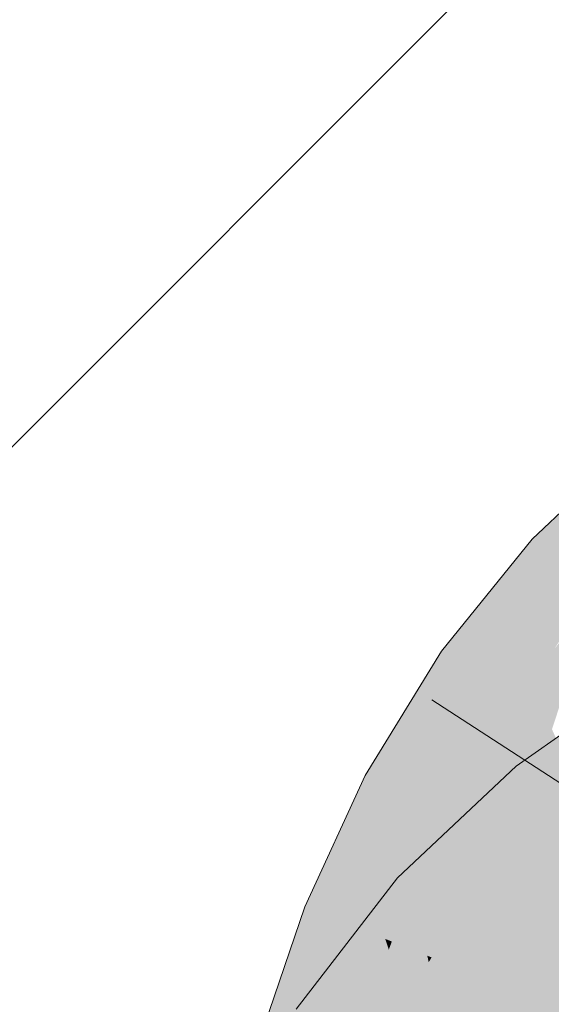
# Model space of a CAD drawing. Extents: x -620 to 300, y 62 to 1107.
# Tile 139 of 256: x 217.505 to 217.73, y 717.236 to 717.652. Entities that reach past the tile are written whole.
import ezdxf

# ---------------------------------------------------------------- set-up
doc = ezdxf.new("R2010")
doc.units = 0
doc.layers.get('0').update_dxf_attribs({"lineweight": 35})
for name, color, linetype, lineweight, true_color in [('E_Detail_Wandschraffur', 7, 'Continuous', 5, 0xc0c0c0), ('E_Leerrohr 25-A06G9GDD8I', 7, 'Continuous', 9, 0xff8000), ('E_Leerrohr 25-Shading', 7, 'Continuous', 9, 0xff8000)]:
    doc.layers.add(name, color=color, linetype=linetype, lineweight=lineweight, true_color=true_color)

# ---------------------------------------------------------------- blocks, each defined once
blk = doc.blocks.new('Shading-A06G9G1B8I', base_point=(193.11914, 715.36212))
at = {"layer": 'E_Leerrohr 25-Shading', "color": 43, "true_color": 0xd7ab7f}
for points in [[(217.72232, 717.43256), (217.7294, 717.42603), (217.73712, 717.44653)], [(217.73712, 717.44653), (217.7294, 717.42603), (217.75421, 717.44751), (217.74124, 717.41516)], [(217.7294, 717.42603), (217.72232, 717.43256), (217.7112, 717.36597), (217.68391, 717.38525)], [(217.7112, 717.36597), (217.74124, 717.41516), (217.7294, 717.42603)], [(217.7112, 717.36597), (217.71309, 717.36462), (217.74124, 717.41516), (217.73648, 717.40063)], [(217.71309, 717.36462), (217.74721, 717.40973), (217.74417, 717.41248)], [(217.71309, 717.36462), (217.71381, 717.36414), (217.74721, 717.40973), (217.7318, 717.38629)], [(217.68398, 717.31537), (217.68391, 717.38525), (217.65164, 717.33258)], [(217.68391, 717.38525), (217.68398, 717.31537), (217.70895, 717.35626), (217.7088, 717.35596)], [(217.68391, 717.38525), (217.70895, 717.35626), (217.7112, 717.36597)], [(217.70895, 717.35626), (217.71309, 717.36462), (217.7112, 717.36597)], [(217.7088, 717.35596), (217.71381, 717.36414), (217.71309, 717.36462)], [(217.74556, 717.35767), (217.71555, 717.33655), (217.72847, 717.32062)], [(217.73613, 717.31116), (217.74556, 717.35767), (217.72847, 717.32062)], [(217.69234, 717.26465), (217.71555, 717.33655), (217.66525, 717.28931)], [(217.71555, 717.33655), (217.69234, 717.26465), (217.71556, 717.2865), (217.71542, 717.28638)], [(217.71555, 717.33655), (217.71556, 717.2865), (217.72847, 717.32062)], [(217.67462, 717.29504), (217.68398, 717.31537), (217.64116, 717.30975), (217.65164, 717.33258)], [(217.71556, 717.2865), (217.73613, 717.31116), (217.72847, 717.32062)], [(217.62613, 717.2771), (217.66998, 717.28497), (217.64116, 717.30975), (217.67462, 717.29504)], [(217.73613, 717.31116), (217.71542, 717.28638), (217.73833, 717.30847), (217.73587, 717.30554)], [(217.66998, 717.23578), (217.69234, 717.26465), (217.62236, 717.23383), (217.66525, 717.28931)], [(217.66998, 717.28497), (217.62613, 717.2771), (217.65398, 717.26599)], [(217.66014, 717.26349), (217.66998, 717.28497), (217.65398, 717.26599)], [(217.65398, 717.26599), (217.62613, 717.2771), (217.62273, 717.21478), (217.60638, 717.2196)], [(217.64149, 717.20923), (217.66014, 717.26349), (217.62273, 717.21478), (217.65398, 717.26599)]]:
    blk.add_solid(points, dxfattribs=at)
at = {"layer": 'E_Leerrohr 25-Shading', "color": 31, "true_color": 0xfabd7f}
for points in [[(217.72253, 717.35797), (217.73071, 717.35217), (217.74321, 717.40033), (217.73813, 717.37463)], [(217.72253, 717.35797), (217.74321, 717.40033), (217.7318, 717.38629)], [(217.7318, 717.38629), (217.71381, 717.36414), (217.72253, 717.35797)], [(217.7088, 717.35596), (217.71342, 717.3222), (217.71381, 717.36414), (217.72253, 717.35797)], [(217.71342, 717.3222), (217.71674, 717.29797), (217.72253, 717.35797), (217.73071, 717.35217)], [(217.7088, 717.35596), (217.68398, 717.31537), (217.69772, 717.30811)], [(217.69772, 717.30811), (217.70837, 717.30243), (217.7088, 717.35596), (217.71342, 717.3222)], [(217.73071, 717.35217), (217.71674, 717.29797), (217.75246, 717.30438), (217.72977, 717.29108)], [(217.70837, 717.30243), (217.71674, 717.29797), (217.71342, 717.3222)], [(217.66998, 717.28497), (217.69772, 717.30811), (217.68398, 717.31537)], [(217.66998, 717.28497), (217.68303, 717.26166), (217.69772, 717.30811), (217.69283, 717.27924)], [(217.69772, 717.30811), (217.68855, 717.25409), (217.70837, 717.30243), (217.701, 717.2641)], [(217.71773, 717.26062), (217.73862, 717.30811), (217.73587, 717.30554)], [(217.73862, 717.30811), (217.71773, 717.26062), (217.73506, 717.27789), (217.71957, 717.23981)], [(217.71542, 717.28638), (217.71773, 717.26062), (217.73587, 717.30554)], [(217.72977, 717.29108), (217.7444, 717.28326), (217.75246, 717.30438)], [(217.70837, 717.30243), (217.701, 717.2641), (217.71674, 717.29797), (217.71181, 717.27283)], [(217.71957, 717.23981), (217.73888, 717.22229), (217.74445, 717.3009), (217.76674, 717.27344)], [(217.71674, 717.29797), (217.71361, 717.28198), (217.72977, 717.29108)], [(217.71361, 717.28198), (217.7444, 717.28326), (217.72977, 717.29108)], [(217.66998, 717.28497), (217.66014, 717.26349), (217.67792, 717.25641)], [(217.67792, 717.25641), (217.67973, 717.25568), (217.66998, 717.28497), (217.68303, 717.26166)], [(217.71542, 717.28638), (217.69234, 717.26465), (217.7034, 717.25458)], [(217.7034, 717.25458), (217.7121, 717.24664), (217.71542, 717.28638), (217.71773, 717.26062)], [(217.71361, 717.28198), (217.70639, 717.24506), (217.7444, 717.28326), (217.72948, 717.2359)], [(217.7444, 717.28326), (217.72948, 717.2359), (217.75281, 717.27881), (217.73639, 717.23315)], [(217.68303, 717.26166), (217.68826, 717.25232), (217.69283, 717.27924)], [(217.701, 717.2641), (217.69798, 717.24841), (217.71181, 717.27283), (217.70639, 717.24506)], [(217.64149, 717.20923), (217.64246, 717.20892), (217.66014, 717.26349), (217.66162, 717.25897)], [(217.66014, 717.26349), (217.66162, 717.25897), (217.66292, 717.26239)], [(217.66162, 717.25897), (217.67792, 717.25641), (217.66292, 717.26239)], [(217.68582, 717.19397), (217.7034, 717.25458), (217.66998, 717.23578), (217.69234, 717.26465)], [(217.67973, 717.25568), (217.68826, 717.25232), (217.68303, 717.26166)], [(217.68855, 717.25409), (217.68826, 717.25232), (217.701, 717.2641), (217.69798, 717.24841)], [(217.64246, 717.20892), (217.68175, 717.19733), (217.66162, 717.25897)], [(217.66162, 717.25897), (217.68175, 717.19733), (217.67792, 717.25641), (217.68497, 717.22455)], [(217.7121, 717.24664), (217.71957, 717.23981), (217.71773, 717.26062)], [(217.67792, 717.25641), (217.67853, 717.25366), (217.67973, 717.25568)], [(217.67973, 717.25568), (217.67853, 717.25366), (217.68805, 717.25055), (217.68098, 717.24255)], [(217.67973, 717.25568), (217.68805, 717.25055), (217.68826, 717.25232)], [(217.68552, 717.19293), (217.69357, 717.18774), (217.7034, 717.25458), (217.7121, 717.24664)], [(217.68098, 717.24255), (217.68497, 717.22455), (217.68805, 717.25055)], [(217.69165, 717.1944), (217.68826, 717.25232), (217.68497, 717.22455)], [(217.68826, 717.25232), (217.69127, 717.20081), (217.69798, 717.24841)], [(217.69127, 717.20081), (217.70639, 717.24506), (217.69798, 717.24841)], [(217.69127, 717.20081), (217.69165, 717.1944), (217.70639, 717.24506), (217.69879, 717.19226)], [(217.69357, 717.18774), (217.70142, 717.18268), (217.7121, 717.24664), (217.71957, 717.23981)], [(217.69879, 717.19226), (217.71672, 717.18695), (217.70639, 717.24506), (217.72948, 717.2359)], [(217.70142, 717.18268), (217.71677, 717.17273), (217.71957, 717.23981), (217.73888, 717.22229)], [(217.72948, 717.2359), (217.71672, 717.18695), (217.73639, 717.23315), (217.72191, 717.18542)]]:
    blk.add_solid(points, dxfattribs=at)
blk = doc.blocks.new('Referenz-A06G9GDF8I')
at = {"layer": 'E_Detail_Wandschraffur', "linetype": 'ByBlock', "ltscale": 0.13}
blk.add_line((216.43061, 716.40018), (218.90826, 718.87783), dxfattribs=at)
at = {"layer": 'E_Leerrohr 25-A06G9GDD8I', "linetype": 'Continuous', "ltscale": 0.13}
for p, q in [((217.76019, 717.46836), (217.72232, 717.43254)), ((217.72232, 717.43254), (217.68391, 717.38528)), ((217.68391, 717.38528), (217.65165, 717.33256)), ((217.77144, 717.37585), (217.71555, 717.33656)), ((217.67981, 717.36463), (217.877, 717.2368)), ((217.71555, 717.33656), (217.66526, 717.2893)), ((217.65165, 717.33256), (217.62613, 717.27707)), ((217.66526, 717.2893), (217.62236, 717.23382)), ((217.62613, 717.27707), (217.60639, 717.21959))]:
    blk.add_line(p, q, dxfattribs=at)

msp = doc.modelspace()

# ---------------------------------------------------------------- block references
at = {"color": 8, "lineweight": 25, "ltscale": 0.25, "true_color": 0x808080}
msp.add_blockref('Referenz-A06G9GDF8I', (0, 0), dxfattribs=at)
msp.add_blockref('Shading-A06G9G1B8I', (193.11914, 715.36212))

doc.saveas('drawing.dxf')
